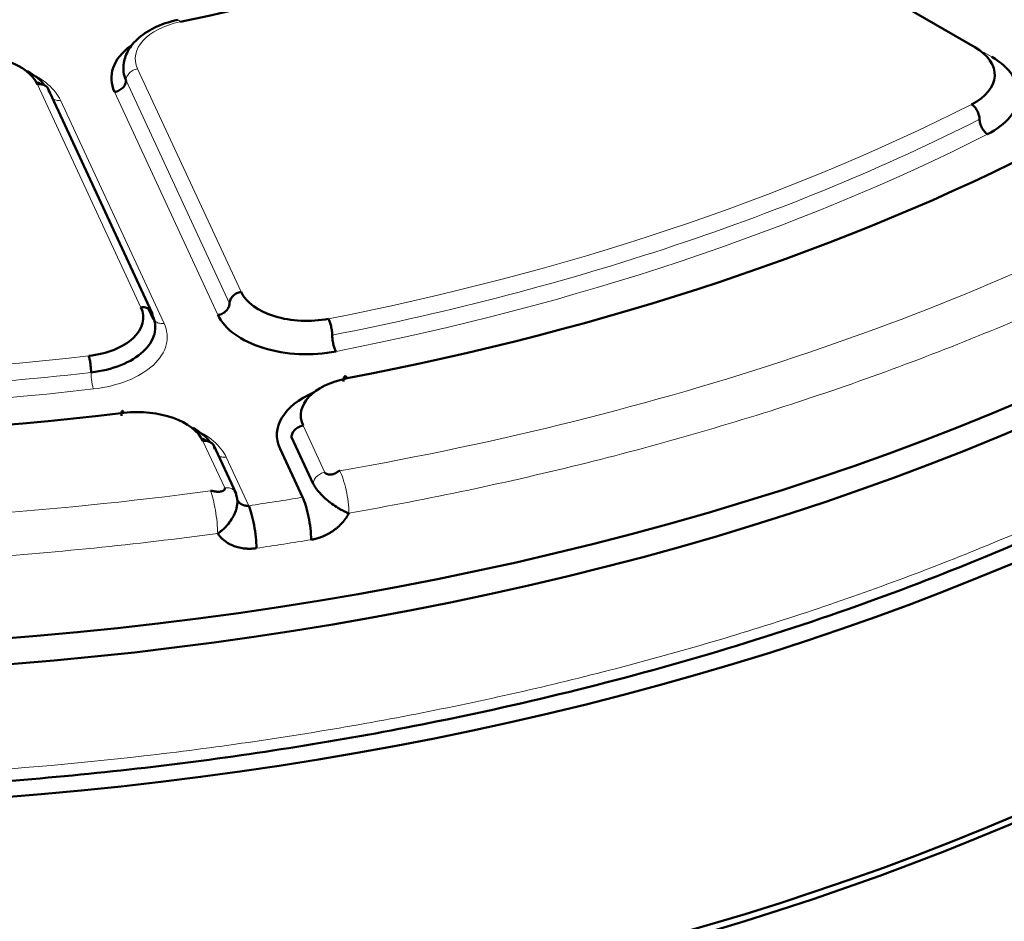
# Model space of a CAD drawing. Header units: millimetres. Extents: x 5 to 414, y 5 to 290.
# Tile 79 of 83: x 345.18 to 351.35, y 243.83 to 249.49. Entities that reach past the tile are written whole.
import ezdxf

# ---------------------------------------------------------------- set-up
doc = ezdxf.new("R2010")
doc.units = ezdxf.units.MM
doc.layers.add('1', color=7, linetype='Continuous', true_color=0xffffff)

msp = doc.modelspace()

# ---------------------------------------------------------------- linework, layer by layer
at = {"layer": '1', "color": 18, "linetype": 'Continuous', "lineweight": 50}
for p, q in [((351.16832, 249.31262), (349.39573, 250.33602)), ((346.00894, 247.65005), (345.35662, 249.05561)), ((345.98814, 247.67316), (346.01939, 247.60581)), ((346.88423, 246.86855), (347.02035, 246.57527)), ((346.53391, 246.51888), (346.39436, 246.81958)), ((346.95328, 246.49124), (346.81179, 246.7961)), ((346.54287, 246.47787), (346.54935, 246.46391))]:
    msp.add_line(p, q, dxfattribs=at)
at = {"layer": '1', "color": 18, "linetype": 'Continuous', "lineweight": 13}
for p, q in [((351.22134, 249.282), (351.27438, 249.25138)), ((346.56772, 247.77908), (345.9189, 249.17708)), ((346.49527, 247.70664), (345.84646, 249.10464)), ((345.29105, 249.07995), (345.93987, 247.68195)), ((346.42283, 247.6342), (345.77402, 249.03219)), ((345.43594, 248.97989), (346.08476, 247.58189)), ((345.99655, 247.66589), (346.01231, 247.63192)), ((347.09279, 246.64771), (346.95668, 246.94099)), ((346.32883, 246.84386), (346.46494, 246.55059)), ((346.47372, 246.7438), (346.6152, 246.43894))]:
    msp.add_line(p, q, dxfattribs=at)
at = {"layer": '1', "color": 18, "linetype": 'Continuous', "lineweight": 50}
for centre, major_axis, start_param, end_param in [((343.28371, 253.47696), (-13.75, 0), 0.7853982, 3.1786536), ((343.28371, 253.31366), (13.75, 0), 3.9269908, 6.2934446), ((343.28364, 252.47679), (-13.74145, 0), 6.2391048, 8.6393798), ((343.28364, 250.86425), (-13.70697, 0), 0.01237, 2.3561945), ((343.28371, 254.13016), (-8.575, 0), 1.9160258, 2.2727644), ((344.88054, 249.01645), (-0.425, 0), 3.403392, 4.8907583), ((346.32942, 249.11811), (0.575, 0), 2.4788777, 3.403392), ((350.8678, 249.13911), (-0.425, 0), 2.2909308, 3.9269908), ((350.8678, 249.01664), (0.575, 0), 5.4325234, 7.0685835), ((343.28371, 254.13016), (-12.575, 0), 1.8903201, 2.2984701), ((343.28371, 248.41468), (-13.65, 0), 0.0000982, 3.1414945), ((343.28371, 248.25138), (13.65, 0), 3.1311848, 5.0722963), ((343.28371, 248.25138), (13.65, 0), 5.0722963, 6.2831853), ((346.97824, 247.84259), (-0.425, 0), 0.2617994, 1.8978594), ((345.52935, 247.61845), (-0.425, 0), 1.767332, 3.403392), ((343.28371, 250.78252), (13.65, 0), 3.5515705, 5.8741892), ((346.97824, 247.72012), (0.575, 0), 3.403392, 5.0394521), ((347.3672, 247.0045), (-0.425, 0), 5.0319127, 6.5449847), ((347.3672, 246.88202), (0.575, 0), 2.2154178, 3.403392), ((343.28371, 254.13016), (-12.575, 0), 1.3667213, 1.7748714), ((345.91831, 246.78035), (-0.425, 0), 3.403392, 4.916464)]:
    msp.add_ellipse(centre, major_axis=major_axis, ratio=0.57735, start_param=start_param, end_param=end_param, dxfattribs=at)
at = {"layer": '1', "color": 18, "linetype": 'Continuous', "lineweight": 13}
for centre, major_axis, start_param, end_param in [((346.32942, 249.24059), (0.425, 0), 1.9160258, 3.403392), ((344.88054, 248.89397), (-0.575, 0), 3.403392, 4.0678032), ((343.28371, 254.13016), (11.925, 0), 5.0394521, 5.4325234), ((343.28371, 254.00768), (12.075, 0), 5.0394521, 5.4325234), ((343.28371, 254.13016), (13.51828, 0), 5.0052585, 5.466717), ((345.52935, 247.49597), (-0.575, 0), 1.767332, 3.403392), ((343.28371, 254.13016), (11.925, 0), 4.5158533, 4.9089247), ((343.28371, 254.00768), (12.075, 0), 4.5158533, 4.9089247), ((345.91831, 246.65788), (-0.575, 0), 3.403392, 4.0677961), ((343.28371, 254.13016), (13.51828, 0), 4.4816597, 4.9431182), ((343.28371, 254.00768), (13.52614, 0), 4.9612501, 4.9871266), ((343.28371, 253.85293), (13.72587, 0), 4.9612501, 4.9871266)]:
    msp.add_ellipse(centre, major_axis=major_axis, ratio=0.57735, start_param=start_param, end_param=end_param, dxfattribs=at)
for points, knots in [([(356.96446, 252.14936), (356.9541, 252.05139), (356.90494, 251.69535), (356.74818, 251.08522), (356.42083, 250.33071), (355.96696, 249.59835), (355.39095, 248.89521), (354.69833, 248.22805), (353.89579, 247.6033), (352.99105, 247.02697), (351.99282, 246.50462), (350.91072, 246.04127), (349.75516, 245.64139), (348.53728, 245.30883), (347.26881, 245.04679), (345.96196, 244.85779), (344.62931, 244.74366), (343.28371, 244.7055), (341.93811, 244.74366), (340.60546, 244.85779), (339.29861, 245.04679), (338.03014, 245.30883), (336.81226, 245.64139), (335.65669, 246.04128), (334.57466, 246.50458), (333.90899, 246.85293), (333.59195, 247.03597)], [0, 0, 0, 0, 0.0162111, 0.0589846, 0.101758, 0.1445314, 0.1873048, 0.2300783, 0.2728517, 0.3156251, 0.3583986, 0.401172, 0.4439454, 0.4867189, 0.5294923, 0.5722657, 0.6150391, 0.6578126, 0.700586, 0.7433594, 0.7861329, 0.8289063, 0.8716797, 0.9144531, 0.9572266, 1, 1, 1, 1]), ([(345.43594, 248.97989), (345.4312, 248.97916), (345.42646, 248.97882), (345.41716, 248.97895), (345.4126, 248.97941), (345.40384, 248.98112), (345.39964, 248.98237), (345.39273, 248.9852), (345.38991, 248.98663), (345.38726, 248.98825)], [0, 0, 0, 0, 0.2664624, 0.2664624, 0.5329248, 0.5329248, 0.7993871, 0.7993871, 1, 1, 1, 1]), ([(352.67779, 248.20378), (352.48558, 248.0995), (352.28815, 247.99841), (351.88354, 247.80299), (351.67636, 247.70865), (351.25291, 247.52701), (351.03664, 247.43972), (350.59576, 247.27249), (350.37114, 247.19254), (349.91429, 247.04026), (349.68206, 246.96792), (349.21076, 246.8311), (348.9717, 246.76661), (348.48752, 246.6457), (348.24242, 246.58928), (347.74697, 246.48469), (347.49664, 246.43652), (347.24411, 246.39255)], [0, 0, 0, 0, 0.125, 0.125, 0.25, 0.25, 0.375, 0.375, 0.5, 0.5, 0.625, 0.625, 0.75, 0.75, 0.875, 0.875, 1, 1, 1, 1]), ([(346.01231, 247.63192), (346.01231, 247.62792), (346.01278, 247.62398), (346.01463, 247.61641), (346.01601, 247.61277), (346.01964, 247.60592), (346.02189, 247.60272), (346.02715, 247.59687), (346.03018, 247.59422), (346.03688, 247.58959), (346.04057, 247.58761), (346.04845, 247.58437), (346.05265, 247.58312), (346.06141, 247.58141), (346.06597, 247.58095), (346.07527, 247.58082), (346.08001, 247.58116), (346.08476, 247.58189)], [0, 0, 0, 0, 0.125, 0.125, 0.25, 0.25, 0.375, 0.375, 0.5, 0.5, 0.625, 0.625, 0.75, 0.75, 0.875, 0.875, 1, 1, 1, 1]), ([(346.47372, 246.7438), (346.46898, 246.74307), (346.46423, 246.74273), (346.45493, 246.74285), (346.45037, 246.74332), (346.44161, 246.74503), (346.43741, 246.74628), (346.4305, 246.74911), (346.42768, 246.75054), (346.42504, 246.75216)], [0, 0, 0, 0, 0.2664624, 0.2664624, 0.5329248, 0.5329248, 0.7993871, 0.7993871, 1, 1, 1, 1]), ([(347.02034, 246.57527), (347.02034, 246.57928), (347.02081, 246.58336), (347.02266, 246.59151), (347.02404, 246.59557), (347.02767, 246.60354), (347.02992, 246.60744), (347.03519, 246.61492), (347.03821, 246.6185), (347.04492, 246.62521), (347.0486, 246.62833), (347.05648, 246.634), (347.06069, 246.63655), (347.06945, 246.64097), (347.07401, 246.64285), (347.08331, 246.64585), (347.08805, 246.64698), (347.09279, 246.64771)], [0, 0, 0, 0, 0.125, 0.125, 0.25, 0.25, 0.375, 0.375, 0.5, 0.5, 0.625, 0.625, 0.75, 0.75, 0.875, 0.875, 1, 1, 1, 1]), ([(347.18645, 246.65771), (347.19371, 246.6438), (347.20838, 246.60777), (347.22715, 246.53778), (347.24016, 246.46165), (347.24373, 246.41379), (347.24411, 246.39256), (347.24411, 246.39256), (347.24411, 246.39255)], [0, 0, 0, 0, 0.2499995, 0.4999991, 0.7499986, 0.9999981, 0.9999981, 1, 1, 1, 1]), ([(346.37517, 246.5322), (346.38092, 246.51806), (346.39255, 246.48156), (346.40742, 246.41097), (346.41772, 246.33442), (346.42055, 246.28644), (346.42085, 246.26519)], [0, 0, 0, 0, 0.25, 0.4999999, 0.75, 1, 1, 1, 1]), ([(346.52669, 246.53092), (346.52372, 246.53455), (346.51427, 246.54322), (346.49341, 246.5518), (346.47436, 246.55204), (346.46494, 246.55058)], [0, 0, 0, 0, 0.2305103, 0.6152552, 1, 1, 1, 1])]:
    msp.add_open_spline(points, degree=3, knots=knots, dxfattribs=at)
at = {"layer": '1', "color": 18, "linetype": 'Continuous', "lineweight": 50}
for points, knots in [([(333.63853, 246.95479), (333.74837, 246.88913), (334.07052, 246.70435), (334.66607, 246.40698), (335.4381, 246.06751), (336.29012, 245.74872), (337.18636, 245.46562), (338.31234, 245.17076), (339.68272, 244.90203), (341.30447, 244.70659), (342.94777, 244.62575), (344.59575, 244.65983), (346.22472, 244.80831), (347.60518, 245.03525), (348.75126, 245.29539), (349.68939, 245.55672), (350.58706, 245.8584), (351.39223, 246.17846), (352.09871, 246.50212), (352.76169, 246.84691), (353.42296, 247.23963), (354.07115, 247.68521), (354.67151, 248.16685), (355.17687, 248.64358), (355.59594, 249.10692), (355.94063, 249.5523), (356.22648, 249.99206), (356.48117, 250.46124), (356.7071, 250.9891), (356.88117, 251.5602), (356.93775, 251.95745), (356.95191, 252.14084)], [0, 0, 0, 0, 0.0150863, 0.0433879, 0.0751861, 0.1078362, 0.1404302, 0.1728754, 0.2261104, 0.2786612, 0.3311942, 0.3837267, 0.436261, 0.4887995, 0.520843, 0.5540857, 0.5884136, 0.6201419, 0.6475252, 0.674605, 0.7053644, 0.7380566, 0.7707068, 0.8032835, 0.8301906, 0.8568361, 0.8835348, 0.9075935, 0.936763, 0.9710549, 1, 1, 1, 1]), ([(346.17035, 249.48368), (346.11542, 249.47215), (346.02126, 249.44051), (345.91198, 249.36703), (345.84803, 249.28221), (345.83228, 249.22206), (345.82993, 249.19203)], [0, 0, 0, 0, 0.2865953, 0.5501423, 0.7885326, 1, 1, 1, 1]), ([(345.83463, 249.22093), (345.83381, 249.21765), (345.82521, 249.17882), (345.83051, 249.139), (345.84646, 249.10464)], [0, 0, 0, 0, 0.0848253, 1, 1, 1, 1]), ([(345.22908, 249.16217), (345.24889, 249.15106), (345.28776, 249.12533), (345.31818, 249.09591), (345.33168, 249.07959)], [0, 0, 0, 0, 0.4687397, 1, 1, 1, 1]), ([(345.84646, 249.10464), (345.84646, 249.10063), (345.84599, 249.09655), (345.84414, 249.0884), (345.84276, 249.08433), (345.83913, 249.07637), (345.83689, 249.07247), (345.83162, 249.06499), (345.8286, 249.06141), (345.82189, 249.0547), (345.81821, 249.05158), (345.81032, 249.0459), (345.80612, 249.04335), (345.79736, 249.03893), (345.7928, 249.03706), (345.7835, 249.03405), (345.77876, 249.03293), (345.77402, 249.03219)], [0, 0, 0, 0, 0.125, 0.125, 0.25, 0.25, 0.375, 0.375, 0.5, 0.5, 0.625, 0.625, 0.75, 0.75, 0.875, 0.875, 1, 1, 1, 1]), ([(345.3635, 249.02992), (345.3635, 249.03393), (345.36303, 249.03787), (345.36118, 249.04544), (345.3598, 249.04908), (345.35617, 249.05593), (345.35392, 249.05913), (345.34865, 249.06498), (345.34563, 249.06763), (345.33893, 249.07226), (345.33524, 249.07424), (345.32736, 249.07748), (345.32316, 249.07872), (345.3144, 249.08044), (345.30984, 249.0809), (345.30054, 249.08102), (345.29579, 249.08069), (345.29105, 249.07995)], [0, 0, 0, 0, 0.125, 0.125, 0.25, 0.25, 0.375, 0.375, 0.5, 0.5, 0.625, 0.625, 0.75, 0.75, 0.875, 0.875, 1, 1, 1, 1]), ([(346.49527, 247.70664), (346.49527, 247.71065), (346.49574, 247.71473), (346.49759, 247.72288), (346.49897, 247.72694), (346.5026, 247.73491), (346.50485, 247.73881), (346.51012, 247.74629), (346.51314, 247.74987), (346.51985, 247.75658), (346.52353, 247.7597), (346.53141, 247.76537), (346.53561, 247.76792), (346.54438, 247.77234), (346.54893, 247.77422), (346.55824, 247.77722), (346.56298, 247.77835), (346.56772, 247.77908)], [0, 0, 0, 0, 0.125, 0.125, 0.25, 0.25, 0.375, 0.375, 0.5, 0.5, 0.625, 0.625, 0.75, 0.75, 0.875, 0.875, 1, 1, 1, 1]), ([(345.93987, 247.68195), (345.94461, 247.68269), (345.94935, 247.68303), (345.95865, 247.6829), (345.96321, 247.68244), (345.97197, 247.68073), (345.97617, 247.67948), (345.98406, 247.67624), (345.98774, 247.67426), (345.99445, 247.66963), (345.99747, 247.66698), (346.00274, 247.66113), (346.00498, 247.65793), (346.00861, 247.65108), (346.00999, 247.64744), (346.01184, 247.63987), (346.01231, 247.63593), (346.01231, 247.63192)], [0, 0, 0, 0, 0.125, 0.125, 0.25, 0.25, 0.375, 0.375, 0.5, 0.5, 0.625, 0.625, 0.75, 0.75, 0.875, 0.875, 1, 1, 1, 1]), ([(346.42283, 247.63419), (346.42757, 247.63493), (346.43231, 247.63606), (346.44161, 247.63906), (346.44617, 247.64093), (346.45493, 247.64536), (346.45914, 247.6479), (346.46702, 247.65358), (346.4707, 247.6567), (346.47741, 247.66341), (346.48043, 247.66699), (346.4857, 247.67447), (346.48795, 247.67837), (346.49157, 247.68634), (346.49296, 247.6904), (346.49481, 247.69855), (346.49527, 247.70263), (346.49527, 247.70664)], [0, 0, 0, 0, 0.125, 0.125, 0.25, 0.25, 0.375, 0.375, 0.5, 0.5, 0.625, 0.625, 0.75, 0.75, 0.875, 0.875, 1, 1, 1, 1]), ([(346.95668, 246.94099), (346.95194, 246.94026), (346.9472, 246.93913), (346.9379, 246.93612), (346.93334, 246.93425), (346.92458, 246.92983), (346.92037, 246.92728), (346.91249, 246.92161), (346.90881, 246.91848), (346.9021, 246.91178), (346.89908, 246.90819), (346.89381, 246.90071), (346.89156, 246.89682), (346.88794, 246.88885), (346.88655, 246.88478), (346.8847, 246.87663), (346.88424, 246.87255), (346.88424, 246.86854)], [0, 0, 0, 0, 0.125, 0.125, 0.25, 0.25, 0.375, 0.375, 0.5, 0.5, 0.625, 0.625, 0.75, 0.75, 0.875, 0.875, 1, 1, 1, 1]), ([(346.26721, 246.92589), (346.28611, 246.91526), (346.32487, 246.88974), (346.3553, 246.86055), (346.36922, 246.84378)], [0, 0, 0, 0, 0.4504541, 1, 1, 1, 1]), ([(346.40127, 246.79383), (346.40127, 246.79784), (346.40081, 246.80177), (346.39896, 246.80935), (346.39757, 246.81299), (346.39394, 246.81983), (346.3917, 246.82304), (346.38643, 246.82889), (346.38341, 246.83153), (346.3767, 246.83616), (346.37302, 246.83815), (346.36513, 246.84138), (346.36093, 246.84263), (346.35217, 246.84434), (346.34761, 246.84481), (346.33831, 246.84493), (346.33357, 246.84459), (346.32883, 246.84386)], [0, 0, 0, 0, 0.125, 0.125, 0.25, 0.25, 0.375, 0.375, 0.5, 0.5, 0.625, 0.625, 0.75, 0.75, 0.875, 0.875, 1, 1, 1, 1]), ([(347.09279, 246.64771), (347.09343, 246.64633), (347.0953, 246.64364), (347.09958, 246.64027), (347.10484, 246.63766), (347.11072, 246.63581), (347.11694, 246.63468), (347.12325, 246.63419), (347.12947, 246.63427), (347.13543, 246.63485), (347.14103, 246.63584), (347.14622, 246.63715), (347.15094, 246.63871), (347.15522, 246.64043), (347.15907, 246.64226), (347.16252, 246.64413), (347.16565, 246.64601), (347.16849, 246.64787), (347.17112, 246.64967), (347.17359, 246.65139), (347.17596, 246.65301), (347.17829, 246.6545), (347.18068, 246.65582), (347.18325, 246.65695), (347.18544, 246.65753), (347.18645, 246.65771)], [0, 0, 0, 0, 0.0417679, 0.0828368, 0.1248933, 0.1689099, 0.2152742, 0.2639813, 0.314786, 0.3673014, 0.4210554, 0.475525, 0.5301569, 0.5843808, 0.637619, 0.6892931, 0.7388287, 0.7856581, 0.8292245, 0.8689868, 0.9044342, 0.9351276, 0.9608228, 0.9818364, 1, 1, 1, 1]), ([(347.02034, 246.57527), (347.02116, 246.57358), (347.02293, 246.57016), (347.02689, 246.56338), (347.03425, 246.55187), (347.04609, 246.53585), (347.06183, 246.51705), (347.08242, 246.49536), (347.10472, 246.47541), (347.13414, 246.45233), (347.15949, 246.43447), (347.18312, 246.42027), (347.19627, 246.41283), (347.20596, 246.4074), (347.21521, 246.40365), (347.22337, 246.40037), (347.22979, 246.39688), (347.23515, 246.39365), (347.24008, 246.39227), (347.24276, 246.39235), (347.24411, 246.39255)], [0, 0, 0, 0, 0.0353999, 0.0703453, 0.1359325, 0.2466532, 0.3400257, 0.4266997, 0.5626626, 0.6149528, 0.7463131, 0.8146543, 0.8421624, 0.8732575, 0.9091328, 0.9294193, 0.9516946, 0.9755128, 0.9875656, 1, 1, 1, 1]), ([(346.46494, 246.55058), (346.46558, 246.5492), (346.46628, 246.54633), (346.46551, 246.54218), (346.46321, 246.5384), (346.45971, 246.5351), (346.45531, 246.53232), (346.45027, 246.53008), (346.44481, 246.52836), (346.43915, 246.52714), (346.43344, 246.52638), (346.42781, 246.52602), (346.42237, 246.526), (346.41718, 246.52625), (346.41227, 246.52672), (346.40765, 246.52735), (346.40331, 246.52808), (346.39924, 246.52887), (346.39541, 246.52967), (346.39178, 246.53045), (346.38832, 246.53117), (346.38502, 246.53178), (346.3818, 246.53224), (346.3786, 246.53247), (346.3762, 246.53234), (346.37517, 246.5322)], [0, 0, 0, 0, 0.0417679, 0.0828368, 0.1248933, 0.1689099, 0.2152742, 0.2639813, 0.314786, 0.3673014, 0.4210554, 0.475525, 0.5301569, 0.5843808, 0.637619, 0.6892931, 0.7388287, 0.7856581, 0.8292245, 0.8689868, 0.9044342, 0.9351276, 0.9608228, 0.9818364, 1, 1, 1, 1]), ([(346.42085, 246.26519), (346.42222, 246.26541), (346.42491, 246.26616), (346.42977, 246.26906), (346.43487, 246.2739), (346.44083, 246.27932), (346.44832, 246.28501), (346.45655, 246.29146), (346.46472, 246.29966), (346.47545, 246.31079), (346.49357, 246.33146), (346.51025, 246.35581), (346.52672, 246.38599), (346.53657, 246.41092), (346.54259, 246.43672), (346.54499, 246.45833), (346.54442, 246.47609), (346.542, 246.48837), (346.53968, 246.4954), (346.5382, 246.49886), (346.53738, 246.50055)], [0, 0, 0, 0, 0.0124344, 0.0244872, 0.0483054, 0.0705807, 0.0908672, 0.1267425, 0.1578376, 0.1853457, 0.2536869, 0.3850472, 0.4373374, 0.5733003, 0.6599743, 0.7533468, 0.8640675, 0.9296547, 0.9646001, 1, 1, 1, 1]), ([(346.53738, 246.50055), (346.53738, 246.50852), (346.53474, 246.51939), (346.52868, 246.52849), (346.52669, 246.53092)], [0, 0, 0, 0, 0.7138397, 1, 1, 1, 1]), ([(346.54491, 246.47375), (346.5462, 246.47133), (346.54899, 246.46685), (346.5536, 246.46114), (346.55792, 246.4568), (346.56149, 246.45374), (346.56449, 246.45147), (346.56722, 246.44961), (346.57, 246.44791), (346.57283, 246.44635), (346.5757, 246.44495), (346.57859, 246.44369), (346.5815, 246.44258), (346.58441, 246.4416), (346.58733, 246.44077), (346.59024, 246.44006), (346.59314, 246.43948), (346.59602, 246.43903), (346.59888, 246.4387), (346.6017, 246.43848), (346.60449, 246.43836), (346.60724, 246.43836), (346.60994, 246.43845), (346.61259, 246.43864), (346.61434, 246.43884), (346.6152, 246.43894)], [0, 0, 0, 0, 0.1025362, 0.1968813, 0.2722875, 0.3287477, 0.3695869, 0.4098033, 0.4493986, 0.4883741, 0.5267317, 0.564473, 0.6015998, 0.6381141, 0.6740178, 0.7093131, 0.7440022, 0.7780873, 0.8115711, 0.844456, 0.8767448, 0.9084405, 0.9395461, 0.9700647, 1, 1, 1, 1]), ([(347.2441, 246.39255), (347.24372, 246.39182), (347.24295, 246.39036), (347.24178, 246.38817), (347.24059, 246.38599), (347.23938, 246.38382), (347.23815, 246.38166), (347.2369, 246.37951), (347.23562, 246.37737), (347.23433, 246.37523), (347.23302, 246.37311), (347.23169, 246.37099), (347.23033, 246.36888), (347.22896, 246.36679), (347.22757, 246.3647), (347.22615, 246.36262), (347.22472, 246.36054), (347.22327, 246.35848), (347.22179, 246.35643), (347.2203, 246.35438), (347.21878, 246.35235), (347.21725, 246.35032), (347.2157, 246.3483), (347.21412, 246.3463), (347.21253, 246.3443), (347.21091, 246.34231), (347.20927, 246.34032), (347.20762, 246.33835), (347.20594, 246.33639), (347.20425, 246.33443), (347.199, 246.32849), (347.18986, 246.3188), (347.17615, 246.30589), (347.16157, 246.29369), (347.14626, 246.28228), (347.13033, 246.27172), (347.11388, 246.26212), (347.09692, 246.25345), (347.08365, 246.24759), (347.0744, 246.24389), (347.06934, 246.24195), (347.06426, 246.24011), (347.05917, 246.23835), (347.05406, 246.23667), (347.04894, 246.23508), (347.04381, 246.23358), (347.03866, 246.23217), (347.03349, 246.23084), (347.02832, 246.22959), (347.02312, 246.22844), (347.01792, 246.22737), (347.01269, 246.22638), (347.00921, 246.22579), (347.00746, 246.2255)], [0, 0, 0, 0, 0.0087141, 0.0174181, 0.0261126, 0.0347986, 0.0434767, 0.0521478, 0.0608127, 0.0694721, 0.0781269, 0.0867778, 0.0954256, 0.1040712, 0.1127154, 0.1213589, 0.1300025, 0.1386471, 0.1472934, 0.1559422, 0.1645944, 0.1732508, 0.181912, 0.190579, 0.1992525, 0.2079333, 0.2166223, 0.2253201, 0.2340276, 0.2427455, 0.2514747, 0.3140225, 0.376463, 0.4390956, 0.5022168, 0.5647087, 0.6269117, 0.689115, 0.7516074, 0.7694561, 0.7872625, 0.8050331, 0.8227743, 0.8404925, 0.8581943, 0.8758862, 0.8935748, 0.9112664, 0.9289678, 0.9466853, 0.9644256, 0.982195, 1, 1, 1, 1]), ([(346.6644, 246.17243), (346.66355, 246.1723), (346.66185, 246.17206), (346.65931, 246.17172), (346.65676, 246.1714), (346.65423, 246.1711), (346.65169, 246.17082), (346.64915, 246.17056), (346.64662, 246.17033), (346.64409, 246.17011), (346.64157, 246.16992), (346.63904, 246.16974), (346.63652, 246.16959), (346.634, 246.16946), (346.63148, 246.16935), (346.62897, 246.16926), (346.62645, 246.16919), (346.62394, 246.16914), (346.62144, 246.16912), (346.61893, 246.16911), (346.61643, 246.16913), (346.61393, 246.16916), (346.61143, 246.16922), (346.60894, 246.1693), (346.60644, 246.1694), (346.60395, 246.16952), (346.60146, 246.16966), (346.59898, 246.16982), (346.5965, 246.17001), (346.59401, 246.17021), (346.58638, 246.17091), (346.57374, 246.17251), (346.5564, 246.17587), (346.53954, 246.18033), (346.52316, 246.18588), (346.50736, 246.19247), (346.49228, 246.20009), (346.47803, 246.20868), (346.46791, 246.21589), (346.46133, 246.22107), (346.45796, 246.22386), (346.45465, 246.22669), (346.45142, 246.22959), (346.44827, 246.23254), (346.44519, 246.23555), (346.44218, 246.23862), (346.43925, 246.24174), (346.4364, 246.24492), (346.43362, 246.24816), (346.43091, 246.25145), (346.42828, 246.2548), (346.42573, 246.25821), (346.42324, 246.26167), (346.42165, 246.26402), (346.42086, 246.2652)], [0, 0, 0, 0, 0.0085983, 0.0171876, 0.0257688, 0.0343425, 0.0429095, 0.0514704, 0.060026, 0.0685771, 0.0771244, 0.0856685, 0.0942104, 0.1027505, 0.1112898, 0.1198289, 0.1283686, 0.1369097, 0.1454527, 0.1539986, 0.1625479, 0.1711015, 0.1796601, 0.1882244, 0.1967951, 0.205373, 0.2139587, 0.2225531, 0.2311568, 0.2397706, 0.2483951, 0.3108632, 0.3730583, 0.4352694, 0.4977856, 0.5608822, 0.6235065, 0.6859553, 0.7485275, 0.7653896, 0.782213, 0.7990033, 0.8157662, 0.8325075, 0.849233, 0.8659483, 0.8826593, 0.8993718, 0.9160915, 0.9328242, 0.9495757, 0.9663517, 0.9831579, 1, 1, 1, 1])]:
    msp.add_open_spline(points, degree=3, knots=knots, dxfattribs=at)
at = {"layer": '1', "color": 18, "linetype": 'Continuous', "lineweight": 13}
for points in [[(346.16765, 249.48236), (346.17, 249.48426), (346.17562, 249.48431), (346.1823, 249.47678), (346.1856, 249.47149)], [(345.84646, 249.10464), (345.84646, 249.1126), (345.85023, 249.12929), (345.86635, 249.15214), (345.89043, 249.16949), (345.90948, 249.17562), (345.91891, 249.17708)], [(351.19754, 248.86087), (350.90218, 248.71127), (350.28556, 248.42863), (349.29337, 248.05926), (348.24322, 247.74785), (347.51095, 247.58086), (347.13887, 247.50798)], [(345.62698, 247.27409), (345.24164, 247.22979), (344.46286, 247.16303), (343.28371, 247.12956), (342.10456, 247.16303), (341.32578, 247.22979), (340.94044, 247.27409)], [(345.64163, 247.17039), (345.63973, 247.17591), (345.63587, 247.19026), (345.63101, 247.21801), (345.62775, 247.24781), (345.62698, 247.26613), (345.62698, 247.27409)], [(346.42085, 246.26519), (346.16407, 246.23037), (345.64705, 246.16927), (344.86365, 246.10359), (344.075, 246.0641), (343.28371, 246.05092), (342.49242, 246.0641), (341.70377, 246.10359), (340.92037, 246.16927), (340.40335, 246.23037), (340.14657, 246.26519)]]:
    msp.add_open_spline(points, degree=3, dxfattribs=at)
at = {"layer": '1', "color": 18, "linetype": 'Continuous', "lineweight": 50}
for points, degree in [([(345.2933, 249.09251), (345.30433, 249.08633), (345.31379, 249.07976)], 2), ([(351.19754, 248.86087), (351.19754, 248.86884), (351.19497, 248.88663), (351.18396, 248.91423), (351.16752, 248.93868), (351.15451, 248.95043), (351.14808, 248.95466)], 3), ([(351.247, 248.76708), (351.24057, 248.77132), (351.22756, 248.78306), (351.21112, 248.80751), (351.20011, 248.83511), (351.19754, 248.85291), (351.19754, 248.86087)], 3), ([(346.01231, 247.63192), (346.02983, 247.59417), (346.038, 247.51355), (345.96591, 247.40051), (345.82222, 247.31317), (345.69338, 247.28172), (345.62698, 247.27409)], 3), ([(347.11477, 247.61022), (347.11791, 247.60489), (347.12424, 247.59092), (347.13225, 247.56366), (347.13761, 247.53418), (347.13887, 247.51595), (347.13887, 247.50798)], 3), ([(347.13887, 247.50798), (347.13887, 247.50002), (347.14012, 247.48178), (347.14548, 247.4523), (347.15349, 247.42504), (347.15983, 247.41107), (347.16296, 247.40574)], 3), ([(345.62698, 247.27409), (345.62698, 247.28206), (345.62622, 247.30037), (345.62296, 247.33018), (345.6181, 247.35792), (345.61424, 247.37227), (345.61234, 247.3778)], 3), ([(347.21014, 247.21732), (347.21014, 247.22529), (347.21137, 247.23925), (347.21661, 247.25046), (347.22444, 247.25042), (347.23064, 247.2428), (347.2337, 247.23745)], 3), ([(345.83218, 247.02063), (345.8302, 247.02615), (345.8262, 247.03411), (345.82115, 247.03458), (345.81777, 247.02366), (345.81698, 247.00976), (345.81698, 247.0018)], 3), ([(346.32847, 246.8582), (346.34109, 246.85127), (346.35172, 246.84385)], 2), ([(346.54453, 246.46744), (346.5434, 246.50184), (346.52655, 246.53109)], 2), ([(346.6152, 246.43894), (346.6214, 246.42486), (346.63392, 246.38849), (346.64993, 246.31806), (346.66103, 246.24162), (346.66407, 246.19367), (346.6644, 246.17243)], 3), ([(347.00746, 246.2255), (347.0071, 246.24674), (347.00375, 246.29464), (346.99153, 246.3709), (346.97389, 246.44108), (346.9601, 246.47726), (346.95328, 246.49124)], 3)]:
    msp.add_open_spline(points, degree=degree, dxfattribs=at)

doc.saveas('drawing.dxf')
